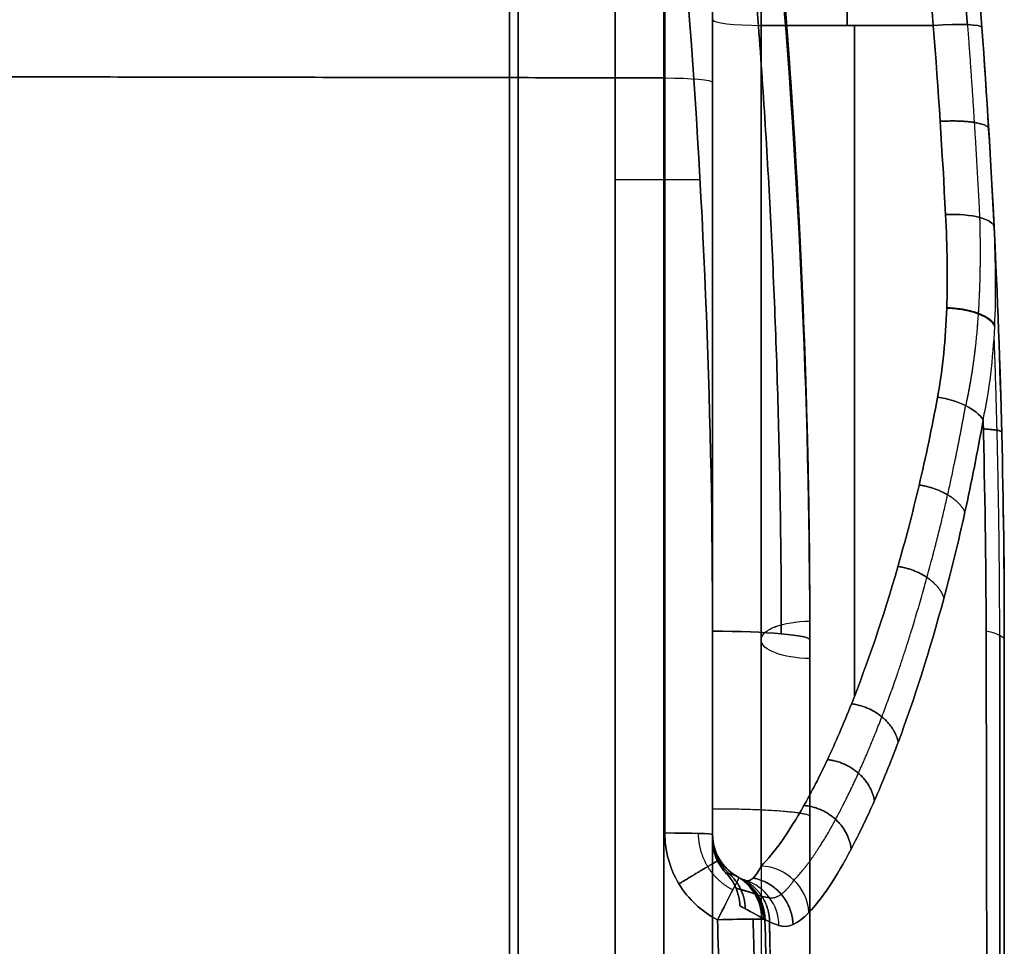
# Model space of a CAD drawing. Header units: millimetres. Extents: x 0 to 284, y -110 to 65.
# Tile 224 of 227: x 274 to 284, y 14 to 24. Entities that reach past the tile are written whole.
import ezdxf

# ---------------------------------------------------------------- set-up
doc = ezdxf.new("R2010")
doc.units = ezdxf.units.MM
doc.layers.add('Layer 01', color=7, linetype='Continuous', true_color=0x000000)

# ---------------------------------------------------------------- blocks, each defined once
blk = doc.blocks.new('Block 01')
at = {"layer": 'Layer 01'}
for p, q in [((278.913, -35.652), (278.913, 35.652)), ((281, 27.402, -27.858), (281, 15.523, -27.858)), ((281, 27.402, 27.858), (281, 15.523, 27.858)), ((279, 24.826, 24.199), (279, 14, 24.199)), ((279, 24.826, -24.199), (279, 14, -24.199)), ((279, 22.195, 26.632), (279, 22.195, 17.767)), ((279, 22.195, -17.767), (279, 22.195, -26.632)), ((281.5, 17.5, 7.249), (281.5, 5.543, 2.296)), ((281.5, 17.5, -7.249), (281.5, 5.543, -2.296)), ((282, 17.5), (282, 6.5)), ((282, 17.5, -6.708), (282, 6.179, -2.018)), ((282, 17.5, 11.223), (282, 4.617, 11.223)), ((282, 17.5, -11.223), (282, 4.617, -11.223)), ((284, 17.5), (284, -17.5))]:
    blk.add_line(p, q, dxfattribs=at)
at = {"layer": 'Layer 01', "extrusion": (0, 0, -1)}
for centre, radius, start, end in [((-198.125, 17.5), 85.875, 165.37291, 180), ((-198.125, 17.5), 83.875, 168.05904, 180), ((-198.125, 17.5, -12.008), 83.875, 173.02511, 180), ((-198.125, 17.5, 12.008), 83.875, 173.02511, 180), ((-281.5, 15.5, 29.259), 0.5, 294.1625, 0), ((-281.5, 15.5, 38.863), 0.5, 298.4057, 0), ((-281.5, 15.5, -29.259), 0.5, 294.1625, 0), ((-281.5, 15.5, -38.863), 0.5, 298.4057, 0)]:
    blk.add_arc(centre, radius, start, end, dxfattribs=at)
at = {"layer": 'Layer 01', "extrusion": (-1, 3.70209e-17, 2.34731e-16)}
blk.add_arc((0, -181.359, -281), 201.859, 96.79297, 101.13238, dxfattribs=at)
at = {"layer": 'Layer 01', "extrusion": (1, -4.39498e-17, 2.92668e-16)}
blk.add_arc((0, 181.359, 281.5), 201.359, 276.79297, 280.28757, dxfattribs=at)
at = {"layer": 'Layer 01', "extrusion": (1, 4.35489e-17, 2.89998e-16)}
blk.add_arc((0, -181.359, 281.5), 201.359, 79.71243, 83.20703, dxfattribs=at)
at = {"layer": 'Layer 01', "extrusion": (1, 0, 0)}
for start, end in [(28.7626, 66.1823), (293.8177, 331.2374)]:
    blk.add_arc((0, 0, 278.913), 35.077, start, end, dxfattribs=at)
at = {"layer": 'Layer 01', "extrusion": (1, 2.4154e-17, 2.15275e-16)}
blk.add_arc((0, -181.359, 280), 199.359, 81.20311, 85.99322, dxfattribs=at)
at = {"layer": 'Layer 01', "extrusion": (1, -2.39283e-17, 2.13264e-16)}
blk.add_arc((0, 181.359, 280), 199.359, 274.00678, 278.79689, dxfattribs=at)
at = {"layer": 'Layer 01', "extrusion": (1, 2.40867e-17, 2.15908e-16)}
blk.add_arc((0, -181.359, 279), 200.359, 81.27559, 85.99322, dxfattribs=at)
at = {"layer": 'Layer 01', "extrusion": (-1, -2.43917e-17, 2.18642e-16)}
blk.add_arc((0, 181.359, -279), 200.359, 261.27559, 265.99322, dxfattribs=at)
at = {"layer": 'Layer 01', "extrusion": (-1, 8.82534e-18, 9.62188e-18)}
blk.add_arc((0, 0, -279), 34.668, 113.8177, 151.2374, dxfattribs=at)
at = {"layer": 'Layer 01', "extrusion": (-1, -4.64193e-18, 5.06089e-18)}
blk.add_arc((0, 0, -279), 34.668, 208.7626, 246.1823, dxfattribs=at)
at = {"layer": 'Layer 01', "extrusion": (-1, -9.13859e-18, 9.1711e-32)}
for start, end in [(113.8177, 151.2374), (222.795, 246.1823)]:
    blk.add_arc((0, 0, -279), 34.668, start, end, dxfattribs=at)
at = {"layer": 'Layer 01', "extrusion": (1, 1.59098e-33, -1.45263e-33)}
blk.add_arc((23, -36, 280.509), 3.063, 275.2051, 0, dxfattribs=at)
at = {"layer": 'Layer 01', "extrusion": (1, 8.20379e-20, 7.49042e-20)}
blk.add_arc((23, 36, 280.509), 3.063, 360, 84.7949, dxfattribs=at)
at = {"layer": 'Layer 01', "extrusion": (-1, 9.04282e-19, -8.25649e-19)}
blk.add_arc((-23, -36, -281), 2.564, 180, 264.7949, dxfattribs=at)
at = {"layer": 'Layer 01', "extrusion": (-1, -7.71585e-34, -7.04491e-34)}
blk.add_arc((-23, 36, -281), 2.564, 95.2051, 180, dxfattribs=at)
at = {"layer": 'Layer 01', "extrusion": (-1, 0, 0)}
for centre, radius, start, end in [((-23, -36, -281), 2.564, 180, 264.7949), ((-23, 36, -281), 2.564, 95.2051, 180), ((-25, 28.516, -281), 9.5, 276.793, 0), ((-25, -28.516, -282.459), 10, 36.0952, 83.207), ((-25, 28.516, -282.46), 10, 276.793, 323.9047), ((-12, 84.75, -281), 123.814, 264.79488, 268.38013)]:
    blk.add_arc(centre, radius, start, end, dxfattribs=at)
at = {"layer": 'Layer 01', "extrusion": (-7.05555e-15, 0.99298, 0.118282)}
blk.add_arc((-281.5, -21.773, 21.452), 0.5, 0, 90, dxfattribs=at)
at = {"layer": 'Layer 01', "extrusion": (1, -1.20879e-18, 1.07334e-18)}
blk.add_arc((25, -28.516, 281), 9.5, 96.793, 180, dxfattribs=at)
at = {"layer": 'Layer 01', "extrusion": (8.40445e-16, -0.99298, 0.118282)}
blk.add_arc((281.5, 21.773, -21.452), 0.5, 180, 270, dxfattribs=at)
at = {"layer": 'Layer 01', "extrusion": (1, 1.6455e-34, 1.46112e-34)}
blk.add_arc((25, 28.516, 281), 9.5, 180, 263.207, dxfattribs=at)
at = {"layer": 'Layer 01', "extrusion": (-1, -5.90035e-19, 6.31873e-19)}
blk.add_arc((-25, -28.516, -281.5), 10, 10.7151, 83.207, dxfattribs=at)
at = {"layer": 'Layer 01', "extrusion": (-1, 3.15123e-18, 3.37468e-18)}
blk.add_arc((-25, 28.516, -281.5), 10, 276.793, 349.2849, dxfattribs=at)
at = {"layer": 'Layer 01', "extrusion": (0.072789, -0.990346, 0.117968)}
blk.add_arc((284.25, 18.309, -0.776), 0.5, 0, 89.5032, dxfattribs=at)
at = {"layer": 'Layer 01', "extrusion": (0.072789, -0.990346, -0.117968)}
blk.add_arc((284.25, -18.309, -0.776), 0.5, 270.4968, 0, dxfattribs=at)
at = {"layer": 'Layer 01', "extrusion": (-1, 2.78593e-13, 4.67204e-12)}
blk.add_arc((-12, -84.75, -280.509), 124.313, 91.61987, 95.20512, dxfattribs=at)
at = {"layer": 'Layer 01', "extrusion": (-1, -1.72159e-17, 2.88712e-16)}
blk.add_arc((-12, 84.75, -280.509), 124.313, 264.79488, 268.38013, dxfattribs=at)
at = {"layer": 'Layer 01', "extrusion": (-1.18644e-15, -0.995876, -0.090722)}
blk.add_arc((280.5, -40.502, -19.639), 0.5, 271, 0, dxfattribs=at)
at = {"layer": 'Layer 01', "extrusion": (-8.38983e-15, 0.995876, -0.090722)}
blk.add_arc((-280.5, 40.502, 19.639), 0.5, 91, 180, dxfattribs=at)
at = {"layer": 'Layer 01', "extrusion": (-1, -1.73141e-17, 2.9036e-16)}
blk.add_arc((-12, 84.75, -281), 123.814, 264.79488, 268.38013, dxfattribs=at)
at = {"layer": 'Layer 01', "extrusion": (-1, 1.72496e-17, 2.89278e-16)}
blk.add_arc((-12, -84.75, -281), 123.814, 91.61987, 95.20512, dxfattribs=at)
at = {"layer": 'Layer 01', "extrusion": (0.046917, -0.948802, 0.312368)}
blk.add_arc((284.123, 20.018, -1.516), 0.5, 360, 89.1151, dxfattribs=at)
at = {"layer": 'Layer 01', "extrusion": (0.046917, -0.948802, -0.312368)}
blk.add_arc((284.123, -20.018, -1.516), 0.5, 270.8849, 0, dxfattribs=at)
at = {"layer": 'Layer 01', "extrusion": (0.151506, 0.855636, -0.494907)}
blk.add_arc((-275.532, 50.95, 50.202), 0.5, 84.9918, 156.3588, dxfattribs=at)
at = {"layer": 'Layer 01', "extrusion": (0.151506, 0.855636, 0.494907)}
blk.add_arc((-275.532, -50.95, 50.202), 0.5, 203.6412, 275.0082, dxfattribs=at)
at = {"layer": 'Layer 01', "extrusion": (8.44291e-18, -0.92388, -0.382683)}
blk.add_arc((282, 0, -18.942), 0.5, 90, 270, dxfattribs=at)
at = {"layer": 'Layer 01', "extrusion": (-4.14707e-18, 0.92388, -0.382683)}
blk.add_arc((-282, 0, 18.942), 0.5, 270, 89.975, dxfattribs=at)
at = {"layer": 'Layer 01', "extrusion": (2.83107e-15, 0.996101, -0.088224)}
blk.add_arc((-281, 17.707, 16), 1, 90, 180, dxfattribs=at)
at = {"layer": 'Layer 01', "extrusion": (0, 0.996101, 0.088224)}
blk.add_arc((-281, -17.707, 16), 1, 180, 270, dxfattribs=at)
at = {"layer": 'Layer 01', "extrusion": (-1, 7.81628e-17, 9.85651e-16)}
blk.add_arc((0, -181.359, -281), 199.359, 94.00678, 95.06143, dxfattribs=at)
at = {"layer": 'Layer 01', "extrusion": (-1, -7.8277e-17, 9.87091e-16)}
blk.add_arc((0, 181.359, -281), 199.359, 264.93857, 265.99322, dxfattribs=at)
at = {"layer": 'Layer 01', "extrusion": (-4.63777e-14, 0.995913, -0.090323)}
blk.add_arc((-281, 20.193, 15.74), 3, 159.6622, 180, dxfattribs=at)
at = {"layer": 'Layer 01', "extrusion": (-2.0703e-14, -0.995913, -0.090323)}
blk.add_arc((281, -20.193, -15.74), 3, 339.6622, 360, dxfattribs=at)
at = {"layer": 'Layer 01', "extrusion": (-1, 7.82637e-17, 9.86924e-16)}
blk.add_arc((0, -181.359, -282), 198.359, 94.00678, 95.06143, dxfattribs=at)
at = {"layer": 'Layer 01', "extrusion": (-1, -7.81496e-17, 9.85484e-16)}
blk.add_arc((0, 181.359, -282), 198.359, 264.93857, 265.99322, dxfattribs=at)
at = {"layer": 'Layer 01', "extrusion": (4.0113e-15, -0.9996, -0.028268)}
blk.add_arc((280.5, -39.437, -14.391), 0.5, 271, 0, dxfattribs=at)
at = {"layer": 'Layer 01', "extrusion": (-3.53107e-18, -0.9996, 0.028268)}
blk.add_arc((280.5, 39.437, -14.391), 0.5, 0, 89, dxfattribs=at)
at = {"layer": 'Layer 01'}
for centre, end in [((281.5, 15.5, -28.516), 251.7933), ((281.5, 15.5, -30.001), 240.4541), ((281.5, 15.5, -38.699), 240.4541), ((281.5, 15.5, 28.516), 251.7933)]:
    blk.add_arc(centre, 0.5, 180, end, dxfattribs=at)
at = {"layer": 'Layer 01', "extrusion": (4.03801e-15, -5.81479e-15, -1)}
blk.add_arc((-281.5, 15.5, -30.001), 0.5, 299.5459, 360, dxfattribs=at)
at = {"layer": 'Layer 01', "extrusion": (-1.04802e-15, -6.10623e-16, -1)}
blk.add_arc((-281.5, 15.5, -38.699), 0.5, 299.5459, 0, dxfattribs=at)
at = {"layer": 'Layer 01', "extrusion": (-0.174846, -0.183061, 0.967428)}
blk.add_arc((193.424, 205.094, -26.208), 0.5, 46.1395, 132.7383, dxfattribs=at)
at = {"layer": 'Layer 01', "extrusion": (0.174846, 0.183061, 0.967428)}
blk.add_arc((-193.424, -205.094, 26.208), 0.5, 226.1395, 312.7383, dxfattribs=at)
at = {"layer": 'Layer 01', "extrusion": (0.889048, -0.457777, 0.005866)}
blk.add_arc((141.647, -40.452, 242.943), 0.5, 271.5321, 0, dxfattribs=at)
at = {"layer": 'Layer 01', "extrusion": (0.889048, -0.457777, -0.005866)}
blk.add_arc((141.647, 40.452, 242.943), 0.5, 360, 88.4679, dxfattribs=at)
at = {"layer": 'Layer 01', "extrusion": (0.103313, -0.058561, 0.992923)}
for centre in [(151.298, -230.976, 66.6), (151.298, -239.135, -1.614)]:
    blk.add_arc(centre, 0.5, 300.8493, 360, dxfattribs=at)
at = {"layer": 'Layer 01', "extrusion": (-0.103313, 0.058561, 0.992923)}
for centre in [(-151.298, 239.135, 1.614), (-151.298, 230.976, -66.6)]:
    blk.add_arc(centre, 0.5, 120.8493, 180, dxfattribs=at)
at = {"layer": 'Layer 01', "extrusion": (0.110948, -0.057128, 0.992183)}
blk.add_arc((141.647, -236.405, 69.068), 0.5, 298.5371, 360, dxfattribs=at)
at = {"layer": 'Layer 01', "extrusion": (0.110948, -0.057128, -0.992183)}
blk.add_arc((141.647, 236.405, 69.068), 0.5, 0, 61.4629, dxfattribs=at)
at = {"layer": 'Layer 01', "extrusion": (-0.137826, 0.045333, 0.989419)}
blk.add_arc((-101.678, 263.923, -9.881), 0.5, 109.4946, 180, dxfattribs=at)
at = {"layer": 'Layer 01', "extrusion": (0.137826, -0.045333, 0.989419)}
blk.add_arc((101.678, -263.923, 9.881), 0.5, 289.4946, 0, dxfattribs=at)
at = {"layer": 'Layer 01', "extrusion": (-0.017452, -0.021086, 0.999625)}
blk.add_arc((207.188, 189.311, -44.225), 0.5, 41.2152, 89.7956, dxfattribs=at)
at = {"layer": 'Layer 01', "extrusion": (0.017452, 0.021086, 0.999625)}
blk.add_arc((-207.188, -189.311, 44.225), 0.5, 221.2152, 269.7956, dxfattribs=at)
at = {"layer": 'Layer 01', "extrusion": (0.028127, -0.999392, -0.02059)}
blk.add_arc((281.342, -39.156, -5.894), 0.5, 271.0336, 6.2954, dxfattribs=at)
at = {"layer": 'Layer 01', "extrusion": (0.028127, -0.999392, 0.02059)}
blk.add_arc((281.342, 39.156, -5.894), 0.5, 353.7046, 88.9664, dxfattribs=at)
at = {"layer": 'Layer 01'}
for points, degree in [([(281.5, 35.96, 16.763), (282.377, 31.972, 17.487), (282.969, 27.925, 18.097), (283.27, 23.817, 18.586)], 3), ([(283.27, 23.817, -18.586), (282.969, 27.925, -18.097), (282.377, 31.972, -17.487), (281.5, 35.96, -16.763)], 3), ([(283.769, 23.795, 18.09), (283.466, 27.916, 17.602), (282.87, 31.977, 16.993), (281.988, 35.979, 16.271)], 3), ([(281.988, 35.979, -16.271), (282.87, 31.977, -16.993), (283.466, 27.916, -17.602), (283.769, 23.795, -18.09)], 3), ([(280.677, 32.336, 12.854), (281.547, 27.498, 10.849), (281.989, 22.596, 8.818), (282, 17.691, 6.787)], 3), ([(282, 17.691, -6.787), (281.989, 22.596, -8.818), (281.547, 27.498, -10.849), (280.677, 32.336, -12.854)], 3), ([(282, 17.5, 7.79), (282, 22.339, 9.794), (281.581, 27.176, 11.797), (280.745, 31.953, 13.775)], 3), ([(280.745, 31.953, -13.775), (281.581, 27.176, -11.797), (282, 22.339, -9.794), (282, 17.5, -7.79)], 3), ([(280, 30.488, 15.655), (280.664, 26.231, 16.314), (281, 21.931, 16.838), (281, 17.588, 17.223)], 3), ([(281, 17.588, -17.223), (281, 21.931, -16.838), (280.664, 26.231, -16.314), (280, 30.488, -15.655)], 3), ([(282, 17.5, 16.227), (282, 21.873, 15.844), (281.66, 26.203, 15.322), (280.988, 30.49, 14.667)], 3), ([(280.988, 30.49, -14.667), (281.66, 26.203, -15.322), (282, 21.873, -15.844), (282, 17.5, -16.227)], 3), ([(283.27, 23.817, -18.586), (282.385, 23.817, -18.586), (281.5, 23.817, -18.586)], 2), ([(281.5, 23.817, 18.586), (282.385, 23.817, 18.586), (283.27, 23.817, 18.586)], 2), ([(283.27, 23.817, 18.586), (283.322, 23.151, 18.666), (283.363, 22.503, 18.81), (283.396, 21.873, 19.018)], 3), ([(283.396, 21.873, -19.018), (283.363, 22.503, -18.81), (283.322, 23.151, -18.666), (283.27, 23.817, -18.586)], 3), ([(283.895, 21.741, 18.543), (283.862, 22.407, 18.325), (283.821, 23.091, 18.173), (283.769, 23.795, 18.09)], 3), ([(283.769, 23.795, -18.09), (283.821, 23.091, -18.173), (283.862, 22.407, -18.325), (283.895, 21.741, -18.543)], 3), ([(280.509, 23.278, 39.051), (270.509, 23.294, 39.225), (260.509, 23.31, 39.398)], 2), ([(260.509, 23.31, -39.398), (270.509, 23.294, -39.225), (280.509, 23.278, -39.051)], 2), ([(280.872, 22.229, 16.757), (280.436, 22.229, 16.757), (280, 22.229, 16.757)], 2), ([(280.872, 22.229, -16.757), (280.436, 22.229, -16.757), (280, 22.229, -16.757)], 2), ([(284, 17.5, 18.688), (284, 18.912, 18.565), (283.965, 20.326, 18.517), (283.895, 21.741, 18.543)], 3), ([(283.895, 21.741, -18.543), (283.965, 20.326, -18.517), (284, 18.912, -18.565), (284, 17.5, -18.688)], 3), ([(283.782, 19.761, 19.601), (283.801, 19.037, 19.624), (283.811, 18.315, 19.666), (283.813, 17.594, 19.727)], 3), ([(283.813, 17.594, -19.727), (283.811, 18.315, -19.666), (283.801, 19.037, -19.624), (283.782, 19.761, -19.601)], 3), ([(282, 17.5, -6.708), (282, 17.564, -6.734), (282, 17.628, -6.76), (282, 17.691, -6.787)], 3), ([(282, 17.691, 6.787), (282, 17.628, 6.76), (282, 17.564, 6.734), (282, 17.5, 6.708)], 3), ([(282, 17.5, -6.708), (282, 17.5), (282, 17.5, 6.708)], 2), ([(282, 17.5, 6.708), (282, 11.839, 4.363), (282, 6.179, 2.018)], 2), ([(282, 17.5, 16.227), (282, 17.5, 12.008), (282, 17.5, 7.79)], 2), ([(282, 17.5, -7.79), (282, 17.5, -12.008), (282, 17.5, -16.227)], 2), ([(282, 6.179, -2.018), (282, 11.839, -4.363), (282, 17.5, -6.708)], 2), ([(282, 17.31, 7.711), (282, 17.373, 7.737), (282, 17.437, 7.764), (282, 17.5, 7.79)], 3), ([(282, 17.5, -7.79), (282, 17.436, -7.764), (282, 17.372, -7.737), (282, 17.309, -7.711)], 3), ([(284, 17.5, 18.688), (284, 17.5), (284, 17.5, -18.688)], 2), ([(284, 17.5, -18.688), (284, 11.667, -19.217), (284, 0, -19.743), (284, -11.667, -19.217), (284, -17.5, -18.688)], 3), ([(284, -17.5, 18.688), (284, -11.667, 19.217), (284, 0, 19.743), (284, 11.667, 19.217), (284, 17.5, 18.688)], 3), ([(282, 17.31, 7.711), (282, 17.309, 7.711), (282, 17.309, 7.711), (282, 17.309, 7.711)], 3), ([(282, 5.796, 2.942), (282, 11.552, 5.326), (282, 17.309, 7.711)], 2), ([(282, 17.309, -7.711), (282, 11.552, -5.326), (282, 5.796, -2.942)], 2), ([(281, 15.5, -28.516), (281, 15.5, -29.259), (281, 15.5, -30.001)], 2), ([(281, 15.5, -38.699), (281, 15.5, -38.857), (281, 15.5, -39.014)], 2), ([(281, 15.5, 30.001), (281, 15.5, 29.259), (281, 15.5, 28.516)], 2), ([(281, 15.5, 39.014), (281, 15.5, 38.857), (281, 15.5, 38.699)], 2), ([(281.344, 15.025, -28.516), (281.389, 15.01, -27.892), (281.442, 15.059, -27.269), (281.5, 15.174, -26.657)], 3), ([(281.5, 15.174, 26.657), (281.442, 15.059, 27.269), (281.389, 15.01, 27.892), (281.344, 15.025, 28.516)], 3), ([(281.253, 15.065, 38.699), (281.259, 15.062, 38.808), (281.265, 15.059, 38.917), (281.271, 15.055, 39.027)], 3), ([(281.271, 15.055, -39.027), (281.265, 15.059, -38.917), (281.259, 15.062, -38.808), (281.253, 15.065, -38.699)], 3), ([(281.683, 14.563, 28.585), (281.773, 14.533, 27.934), (281.877, 14.574, 27.291), (281.991, 14.696, 26.655)], 3), ([(281.991, 14.696, -26.655), (281.877, 14.574, -27.291), (281.773, 14.533, -27.934), (281.683, 14.563, -28.585)], 3), ([(281.051, 14.621, -39.526), (281.075, 13.748, -39.544), (281.097, 12.874, -39.553), (281.115, 12, -39.553)], 3), ([(281.115, 12, 39.553), (281.097, 12.874, 39.553), (281.075, 13.748, 39.544), (281.051, 14.621, 39.526)], 3), ([(281.539, 14.624, 38.972), (281.527, 14.63, 38.864), (281.515, 14.636, 38.756), (281.504, 14.643, 38.648)], 3), ([(281.504, 14.643, 30.052), (281.555, 14.614, 29.562), (281.615, 14.586, 29.073), (281.683, 14.563, 28.585)], 3), ([(281.683, 14.563, -28.585), (281.615, 14.586, -29.073), (281.555, 14.614, -29.562), (281.504, 14.643, -30.052)], 3), ([(281.504, 14.643, -38.648), (281.515, 14.636, -38.756), (281.527, 14.63, -38.864), (281.539, 14.624, -38.972)], 3), ([(281.539, 14.624, -38.972), (281.564, 13.753, -38.989), (281.585, 12.882, -38.998), (281.603, 12.01, -38.998)], 3), ([(281.603, 12.01, 38.998), (281.585, 12.882, 38.998), (281.564, 13.753, 38.989), (281.539, 14.624, 38.972)], 3)]:
    blk.add_open_spline(points, degree=degree, dxfattribs=at)
for points, weights, degree in [([(283.621, 23.825, 18.44), (283.318, 27.941, 17.95), (282.723, 31.997, 17.34), (281.839, 36.008, 16.612)], [0.855082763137, 0.856345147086, 0.858099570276, 0.860282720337], 3), ([(281.839, 36.008, -16.612), (282.723, 31.997, -17.34), (283.318, 27.941, -17.95), (283.621, 23.825, -18.44)], [0.860282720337, 0.858099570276, 0.856345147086, 0.855082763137], 3), ([(282.385, 31.331, -17.547), (282.385, 27.584, -18.138), (282.385, 23.817, -18.586)], [0.99977555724, 0.999707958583, 0.99999516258], 2), ([(282.385, 23.817, 18.586), (282.385, 27.584, 18.138), (282.385, 31.331, 17.547)], [0.99999516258, 0.999707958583, 0.99977555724], 2), ([(280.69, 30.551, 15.357), (281.365, 26.255, 16.02), (281.705, 21.931, 16.546), (281.707, 17.562, 16.931)], [0.857715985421, 0.855772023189, 0.85436634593, 0.853553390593], 3), ([(281.707, 17.562, -16.931), (281.705, 21.931, -16.546), (281.365, 26.255, -16.02), (280.69, 30.551, -15.357)], [0.853553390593, 0.85436634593, 0.855772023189, 0.857715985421], 3), ([(280.5, 13.93, 17.513), (280.5, 20.349, 17.063), (280.5, 26.726, 16.2)], [0.999998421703, 0.99932413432, 0.999690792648], 2), ([(280.5, 26.726, -16.2), (280.5, 20.349, -17.063), (280.5, 13.93, -17.513)], [0.999690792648, 0.99932413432, 0.999998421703], 2), ([(283.621, 23.825, 18.44), (283.672, 23.147, 18.519), (283.714, 22.486, 18.666), (283.746, 21.844, 18.876)], [0.855082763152, 0.855771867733, 0.85615219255, 0.856273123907], 3), ([(283.621, 23.825, -18.44), (283.672, 23.147, -18.519), (283.714, 22.486, -18.666), (283.746, 21.844, -18.876)], [0.855082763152, 0.855771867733, 0.85615219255, 0.856273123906], 3), ([(283.34, 22.831, 18.754), (283.833, 22.86, 18.748), (283.839, 22.753, 18.266)], [1, 0.711779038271, 1.00000595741], 2), ([(283.839, 22.753, -18.266), (283.833, 22.86, -18.748), (283.34, 22.831, -18.754)], [1.00000587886, 0.711779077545, 1], 2), ([(283.408, 20.917, 19.388), (283.834, 20.905, 19.393), (283.902, 20.732, 19.01)], [0.999999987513, 0.761466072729, 0.999999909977], 2), ([(283.901, 20.722, -19.015), (283.833, 20.896, -19.397), (283.408, 20.908, -19.392)], [1, 0.761946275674, 0.999999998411], 2), ([(283.953, 17.548, 19.216), (283.952, 18.576, 19.127), (283.933, 19.601, 19.079), (283.896, 20.623, 19.069)], [0.992145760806, 0.992103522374, 0.992087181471, 0.992096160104], 3), ([(283.953, 17.548, -19.216), (283.952, 18.576, -19.127), (283.933, 19.601, -19.079), (283.896, 20.623, -19.069)], [0.992145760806, 0.992103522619, 0.99208718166, 0.992096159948], 3), ([(283.973, 19.638, 18.559), (283.973, 19.656, 19.099), (283.784, 19.669, 19.604)], [0.999999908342, 0.984188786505, 1.00000347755], 2), ([(283.784, 19.669, -19.604), (283.973, 19.656, -19.099), (283.973, 19.638, -18.559)], [1.00000347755, 0.984188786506, 0.999999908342], 2), ([(283.595, 18.813, 20.212), (283.489, 19.039, 20.487), (283.124, 19.092, 20.448)], [1.00000000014, 0.803023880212, 1], 2), ([(283.124, 19.092, -20.448), (283.489, 19.039, -20.487), (283.595, 18.813, -20.212)], [1, 0.803023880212, 1.00000000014], 2), ([(283.38, 17.934, 20.923), (283.284, 18.199, 21.185), (282.906, 18.255, 21.133)], [0.999999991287, 0.792527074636, 1], 2), ([(282.906, 18.255, -21.133), (283.284, 18.199, -21.185), (283.38, 17.934, -20.923)], [1, 0.792527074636, 0.999999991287], 2), ([(282, 17.5, 16.227), (282, 15.681, 16.388), (282, 13.86, 16.515)], [0.999994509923, 0.999952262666, 0.999994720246], 2), ([(282, 13.86, -16.515), (282, 15.681, -16.388), (282, 17.5, -16.227)], [0.999994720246, 0.999952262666, 0.999994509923], 2), ([(282.909, 16.449, 22.583), (282.834, 16.791, 22.806), (282.429, 16.842, 22.733)], [1.00000002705, 0.769745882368, 1], 2), ([(282.429, 16.842, -22.733), (282.834, 16.791, -22.806), (282.909, 16.449, -22.583)], [1, 0.769745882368, 1.00000002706], 2), ([(282.665, 15.846, 23.527), (282.602, 16.224, 23.722), (282.181, 16.268, 23.642)], [1.00000164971, 0.758124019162, 1], 2), ([(282.181, 16.268, -23.642), (282.602, 16.224, -23.722), (282.665, 15.846, -23.527)], [1, 0.758124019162, 1.00000164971], 2), ([(282.426, 15.35, 24.525), (282.376, 15.761, 24.688), (281.94, 15.797, 24.604)], [1.00000000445, 0.747011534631, 1], 2), ([(281.94, 15.797, -24.604), (282.376, 15.761, -24.688), (282.426, 15.35, -24.525)], [1, 0.747011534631, 1.00000000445], 2), ([(281, 15.764, 17.376), (282, 15.764, 17.376), (282, 15.685, 16.379)], [0.999973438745, 0.707087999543, 0.999973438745], 2), ([(281, 15.764, -17.376), (282, 15.764, -17.376), (282, 15.685, -16.379)], [0.999973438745, 0.707087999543, 0.999973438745], 2), ([(281, 15.471, -32.175), (281, 15.245, -32.171), (281.169, 15.096, -32.169)], [1, 0.874905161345, 0.921337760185], 2), ([(281, 15.471, -36.525), (281, 15.245, -36.529), (281.169, 15.096, -36.531)], [1, 0.874912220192, 0.921342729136], 2), ([(281.169, 15.096, 32.169), (281, 15.245, 32.171), (281, 15.471, 32.175)], [0.921337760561, 0.874905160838, 1], 2), ([(281.169, 15.096, 36.531), (281, 15.245, 36.529), (281, 15.471, 36.525)], [0.921342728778, 0.874912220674, 1], 2), ([(281, 15.447, -34.35), (281, 15.244, -34.35), (281.141, 15.099, -34.35)], [1, 0.89716630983, 0.936698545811], 2), ([(281.141, 15.099, 34.35), (281, 15.244, 34.35), (281, 15.447, 34.35)], [0.936698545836, 0.897166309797, 1], 2), ([(280.655, 14.991, -39.525), (281.07, 15.244, -39.512), (281.073, 15.239, -39.025)], [0.999999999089, 0.716739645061, 1.00000000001], 2), ([(281.073, 15.239, 39.025), (281.07, 15.244, 39.512), (280.655, 14.991, 39.525)], [1.00000000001, 0.716739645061, 0.999999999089], 2), ([(281.281, 14.764, 34.349), (281.276, 14.959, 34.349), (281.141, 15.099, 34.349)], [1, 0.931778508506, 1.00000000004], 2), ([(281.141, 15.099, -34.349), (281.276, 14.959, -34.349), (281.281, 14.764, -34.349)], [1.00000000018, 0.931778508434, 1], 2), ([(281.337, 14.734, 36.502), (281.332, 14.952, 36.508), (281.169, 15.096, 36.521)], [1, 0.916853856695, 1.00000000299], 2), ([(281.337, 14.734, 32.197), (281.332, 14.952, 32.19), (281.169, 15.096, 32.178)], [1, 0.916831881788, 1.00000000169], 2), ([(281.169, 15.096, -36.521), (281.332, 14.952, -36.508), (281.337, 14.734, -36.502)], [1.00000000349, 0.916853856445, 1], 2), ([(281.169, 15.096, -32.178), (281.332, 14.952, -32.19), (281.337, 14.734, -32.197)], [1.00000000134, 0.916831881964, 1], 2), ([(281.521, 14.633, 38.81), (281.516, 14.923, 38.828), (281.262, 15.06, 38.863)], [1, 0.864744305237, 1], 2), ([(281.262, 15.06, -38.863), (281.516, 14.923, -38.828), (281.521, 14.633, -38.81)], [1, 0.864744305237, 1], 2), ([(281.587, 14.6, 29.318), (281.581, 14.916, 29.3), (281.295, 15.044, 29.258)], [1, 0.845458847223, 1], 2), ([(281.295, 15.044, -29.258), (281.581, 14.916, -29.3), (281.587, 14.6, -29.318)], [1, 0.845458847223, 1], 2), ([(281.828, 14.572, 27.615), (281.813, 14.979, 27.639), (281.417, 15.051, 27.581)], [1.00001078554, 0.775623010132, 1.0000084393], 2), ([(281.417, 15.051, -27.581), (281.813, 14.979, -27.639), (281.828, 14.572, -27.615)], [1.00000840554, 0.775623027, 1.00001078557], 2), ([(281.586, 14.849, 28.558), (281.663, 14.837, 27.916), (281.748, 14.898, 27.29), (281.838, 15.029, 26.691)], [0.908307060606, 0.895662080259, 0.881115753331, 0.863889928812], 3), ([(281.586, 14.849, -28.558), (281.663, 14.837, -27.916), (281.748, 14.898, -27.29), (281.838, 15.029, -26.691)], [0.908307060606, 0.895662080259, 0.881115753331, 0.863889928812], 3), ([(281.464, 14.877, 38.995), (281.454, 14.88, 38.887), (281.444, 14.884, 38.778), (281.434, 14.888, 38.67)], [0.929785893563, 0.931545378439, 0.933233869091, 0.934853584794], 3), ([(281.434, 14.888, 30.03), (281.478, 14.871, 29.535), (281.53, 14.857, 29.042), (281.586, 14.849, 28.558)], [0.934853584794, 0.927493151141, 0.918731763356, 0.908307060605], 3), ([(281.434, 14.888, -30.03), (281.478, 14.871, -29.535), (281.53, 14.857, -29.042), (281.586, 14.849, -28.558)], [0.934853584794, 0.927493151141, 0.918731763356, 0.908307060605], 3), ([(281.464, 14.877, -38.995), (281.454, 14.88, -38.887), (281.444, 14.884, -38.778), (281.434, 14.888, -38.67)], [0.929785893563, 0.931545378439, 0.933233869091, 0.934853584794], 3), ([(281.482, 12.008, -39.383), (281.463, 12.881, -39.383), (281.442, 13.755, -39.375), (281.417, 14.628, -39.357)], [0.836700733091, 0.836735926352, 0.836819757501, 0.836952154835], 3), ([(281.417, 14.628, 39.357), (281.442, 13.755, 39.375), (281.463, 12.881, 39.383), (281.482, 12.008, 39.383)], [0.836952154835, 0.836819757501, 0.836735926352, 0.836700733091], 3), ([(281.586, 14.601, 29.326), (281.67, 9.741, 29.669), (281.713, 4.872, 29.841), (281.713, 0, 29.841)], [0.986113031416, 0.985837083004, 0.985994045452, 0.986583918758], 3), ([(281.586, -14.601, -29.324), (281.755, -4.875, -30.011), (281.755, 4.875, -30.011), (281.586, 14.601, -29.324)], [0.985436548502, 0.983707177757, 0.983707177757, 0.985436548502], 3)]:
    blk.add_rational_spline(points, weights, degree=degree, dxfattribs=at)
for points, knots in [([(280.711, 31.959, 13.779), (281.139, 29.546, 12.779), (281.461, 27.109, 11.77), (281.892, 22.217, 9.744), (282, 19.761, 8.727), (282, 17.31, 7.711)], [0, 0, 0, 0, 8.047083, 8.047083, 16.092858, 16.092858, 16.092858, 16.092858]), ([(280.711, 31.959, -13.779), (281.139, 29.546, -12.779), (281.461, 27.109, -11.77), (281.892, 22.216, -9.744), (282, 19.76, -8.726), (282, 17.309, -7.711)], [0, 0, 0, 0, 8.047083, 8.047083, 16.094164, 16.094164, 16.094164, 16.094164]), ([(283.396, 21.873, 19.018), (283.413, 21.545, 19.126), (283.419, 21.224, 19.25), (283.397, 20.597, 19.531), (283.369, 20.289, 19.689), (283.314, 19.993, 19.86)], [0, 0, 0, 0, 1.035371, 1.035371, 2.070742, 2.070742, 2.070742, 2.070742]), ([(283.314, 19.993, -19.86), (283.369, 20.29, -19.688), (283.397, 20.596, -19.532), (283.419, 21.223, -19.251), (283.413, 21.544, -19.126), (283.396, 21.873, -19.018)], [0, 0, 0, 0, 1.035375, 1.035375, 2.07075, 2.07075, 2.07075, 2.07075]), ([(283.782, 19.761, 19.601), (283.849, 20.067, 19.39), (283.885, 20.389, 19.194), (283.917, 21.05, 18.84), (283.913, 21.391, 18.682), (283.895, 21.741, 18.543)], [0, 0, 0, 0, 1.130238, 1.130238, 2.260476, 2.260476, 2.260476, 2.260476]), ([(283.782, 19.761, -19.601), (283.849, 20.069, -19.389), (283.885, 20.388, -19.194), (283.917, 21.048, -18.841), (283.913, 21.389, -18.682), (283.895, 21.741, -18.543)], [-2.260487, -2.260487, -2.260487, -2.260487, -1.130243, -1.130243, 0, 0, 0, 0]), ([(283.314, 19.993, 19.86), (283.255, 19.68, 20.041), (283.192, 19.378, 20.238), (283.055, 18.797, 20.665), (282.981, 18.516, 20.895), (282.753, 17.721, 21.622), (282.592, 17.251, 22.155), (282.346, 16.634, 23.027), (282.263, 16.442, 23.331), (282.099, 16.092, 23.957), (282.018, 15.936, 24.278), (281.783, 15.518, 25.26), (281.635, 15.309, 25.943), (281.5, 15.174, 26.657)], [0, 0, 0, 0, 1.099354, 1.099354, 2.198708, 2.198708, 4.397415, 4.397415, 5.496769, 5.496769, 6.596123, 6.596123, 8.794831, 8.794831, 8.794831, 8.794831]), ([(281.5, 15.174, -26.657), (281.635, 15.309, -25.943), (281.783, 15.518, -25.26), (282.018, 15.936, -24.278), (282.099, 16.092, -23.957), (282.263, 16.442, -23.331), (282.346, 16.634, -23.027), (282.592, 17.251, -22.155), (282.753, 17.721, -21.622), (282.981, 18.516, -20.895), (283.055, 18.797, -20.665), (283.192, 19.378, -20.238), (283.255, 19.68, -20.041), (283.314, 19.993, -19.86)], [0, 0, 0, 0, 2.198708, 2.198708, 3.298062, 3.298062, 4.397415, 4.397415, 6.596123, 6.596123, 7.695477, 7.695477, 8.794831, 8.794831, 8.794831, 8.794831]), ([(281.991, 14.696, 26.655), (282.126, 14.838, 25.912), (282.273, 15.059, 25.201), (282.505, 15.5, 24.179), (282.585, 15.665, 23.846), (282.747, 16.034, 23.194), (282.83, 16.236, 22.878), (283.073, 16.887, 21.974), (283.232, 17.381, 21.422), (283.456, 18.215, 20.67), (283.528, 18.51, 20.431), (283.662, 19.119, 19.991), (283.725, 19.434, 19.788), (283.782, 19.761, 19.601)], [0, 0, 0, 0, 2.287094, 2.287094, 3.430641, 3.430641, 4.574188, 4.574188, 6.861282, 6.861282, 8.004829, 8.004829, 9.148376, 9.148376, 9.148376, 9.148376]), ([(283.782, 19.761, -19.601), (283.725, 19.434, -19.788), (283.662, 19.119, -19.991), (283.528, 18.51, -20.431), (283.456, 18.215, -20.67), (283.232, 17.381, -21.422), (283.073, 16.887, -21.974), (282.83, 16.236, -22.878), (282.747, 16.034, -23.194), (282.585, 15.665, -23.846), (282.505, 15.5, -24.179), (282.273, 15.059, -25.201), (282.126, 14.838, -25.912), (281.991, 14.696, -26.655)], [0, 0, 0, 0, 1.143547, 1.143547, 2.287094, 2.287094, 4.574188, 4.574188, 5.717735, 5.717735, 6.861282, 6.861282, 9.148376, 9.148376, 9.148376, 9.148376]), ([(283.813, 17.594, 19.727), (283.819, 14.666, 19.976), (283.824, 11.733, 20.162), (283.83, 5.867, 20.411), (283.831, 2.933, 20.473), (283.831, 0, 20.473)], [-17.616581, -17.616581, -17.616581, -17.616581, -8.808291, -8.808291, 0, 0, 0, 0]), ([(283.813, -17.594, -19.727), (283.819, -14.667, -19.976), (283.824, -11.733, -20.162), (283.83, -5.867, -20.411), (283.833, -0.001, -20.535), (283.83, 5.866, -20.411), (283.824, 11.733, -20.162), (283.819, 14.667, -19.976), (283.813, 17.594, -19.727)], [-35.234475, -35.234475, -35.234475, -35.234475, -26.425856, -26.425856, -17.617237, -8.808619, -8.808619, 0, 0, 0, 0]), ([(280.509, 15.514, -39.514), (280.509, 15.33, -39.519), (280.56, 15.147, -39.523), (280.702, 14.913, -39.526), (280.761, 14.841, -39.527), (280.895, 14.716, -39.527), (280.969, 14.664, -39.527), (281.051, 14.621, -39.526)], [-1.106965, -1.106965, -1.106965, -1.106965, -0.553482, -0.553482, -0.276741, -0.276741, 0, 0, 0, 0]), ([(281.051, 14.621, 39.526), (280.969, 14.664, 39.527), (280.895, 14.716, 39.527), (280.761, 14.841, 39.527), (280.702, 14.913, 39.526), (280.56, 15.147, 39.523), (280.509, 15.33, 39.519), (280.509, 15.514, 39.514)], [-1.106965, -1.106965, -1.106965, -1.106965, -0.830224, -0.830224, -0.553482, -0.553482, 0, 0, 0, 0]), ([(281, 15.5, -39.014), (281, 15.408, -39.019), (281.026, 15.317, -39.023), (281.121, 15.162, -39.027), (281.189, 15.098, -39.028), (281.271, 15.055, -39.027)], [0, 0, 0, 0, 0.2773694, 0.2773694, 0.5547389, 0.5547389, 0.5547389, 0.5547389]), ([(281.271, 15.055, 39.027), (281.189, 15.098, 39.028), (281.121, 15.162, 39.027), (281.026, 15.317, 39.023), (281, 15.408, 39.019), (281, 15.5, 39.014)], [0, 0, 0, 0, 0.2773694, 0.2773694, 0.5547389, 0.5547389, 0.5547389, 0.5547389]), ([(281, 15.5, -30.001), (281, 15.5, -30.726), (281, 15.484, -31.451), (281, 15.457, -32.9), (281, 15.447, -33.625), (281, 15.447, -35.075), (281, 15.457, -35.8), (281, 15.484, -37.249), (281, 15.5, -37.974), (281, 15.5, -38.699)], [0, 0, 0, 0, 2.174751, 2.174751, 4.349503, 4.349503, 6.524254, 6.524254, 8.699005, 8.699005, 8.699005, 8.699005]), ([(281, 15.5, 38.699), (281, 15.5, 37.974), (281, 15.484, 37.249), (281, 15.457, 35.8), (281, 15.447, 35.075), (281, 15.447, 33.625), (281, 15.457, 32.9), (281, 15.484, 31.451), (281, 15.5, 30.726), (281, 15.5, 30.001)], [0, 0, 0, 0, 2.174751, 2.174751, 4.349503, 4.349503, 6.524254, 6.524254, 8.699005, 8.699005, 8.699005, 8.699005]), ([(281.253, 15.065, 30.001), (281.216, 15.086, 30.725), (281.188, 15.093, 31.45), (281.15, 15.099, 32.899), (281.141, 15.099, 33.625), (281.141, 15.099, 35.075), (281.15, 15.099, 35.8), (281.188, 15.093, 37.25), (281.216, 15.086, 37.975), (281.253, 15.065, 38.699)], [0, 0, 0, 0, 2.175708, 2.175708, 4.351416, 4.351416, 6.527124, 6.527124, 8.702832, 8.702832, 8.702832, 8.702832]), ([(281.253, 15.065, -38.699), (281.216, 15.086, -37.975), (281.188, 15.093, -37.25), (281.15, 15.099, -35.801), (281.141, 15.099, -35.076), (281.141, 15.099, -33.625), (281.15, 15.099, -32.9), (281.188, 15.093, -31.45), (281.216, 15.086, -30.725), (281.253, 15.065, -30.001)], [0, 0, 0, 0, 2.175708, 2.175708, 4.351416, 4.351416, 6.527124, 6.527124, 8.702832, 8.702832, 8.702832, 8.702832]), ([(281.253, 15.065, -30.001), (281.262, 15.06, -29.839), (281.271, 15.055, -29.676), (281.28, 15.051, -29.514), (281.299, 15.041, -29.181), (281.321, 15.033, -28.849), (281.344, 15.025, -28.516)], [-1.488214, -1.488214, -1.488214, -1.488214, -1.000036, -1.000036, -1.000036, 0, 0, 0, 0]), ([(281.344, 15.025, 28.516), (281.332, 15.029, 28.679), (281.322, 15.033, 28.841), (281.311, 15.037, 29.003), (281.29, 15.046, 29.336), (281.271, 15.055, 29.668), (281.253, 15.065, 30.001)], [-1.488213, -1.488213, -1.488213, -1.488213, -1.000031, -1.000031, -1.000031, 0, 0, 0, 0]), ([(281.504, 14.643, 38.648), (281.43, 14.686, 37.935), (281.374, 14.714, 37.22), (281.3, 14.754, 35.786), (281.281, 14.764, 35.068), (281.281, 14.764, 33.633), (281.3, 14.754, 32.914), (281.374, 14.714, 31.481), (281.43, 14.686, 30.765), (281.504, 14.643, 30.052)], [0, 0, 0, 0, 2.154336, 2.154336, 4.308673, 4.308673, 6.463009, 6.463009, 8.617345, 8.617345, 8.617345, 8.617345]), ([(281.504, 14.643, -30.052), (281.43, 14.686, -30.766), (281.374, 14.714, -31.48), (281.3, 14.754, -32.913), (281.281, 14.764, -33.631), (281.281, 14.764, -35.067), (281.3, 14.754, -35.785), (281.374, 14.714, -37.219), (281.43, 14.686, -37.935), (281.504, 14.643, -38.648)], [0, 0, 0, 0, 2.154336, 2.154336, 4.308673, 4.308673, 6.463009, 6.463009, 8.617345, 8.617345, 8.617345, 8.617345])]:
    blk.add_open_spline(points, degree=3, knots=knots, dxfattribs=at)
for points, weights, knots in [([(283.746, 21.844, 18.876), (283.755, 21.514, 18.992), (283.753, 21.186, 19.127), (283.711, 20.539, 19.436), (283.672, 20.219, 19.61), (283.602, 19.908, 19.801)], [0.856273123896, 0.8641580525, 0.872360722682, 0.889105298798, 0.897695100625, 0.906125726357], [0, 0, 0, 0, 1.130249, 1.130249, 2.260499, 2.260499, 2.260499, 2.260499]), ([(283.746, 21.844, -18.876), (283.755, 21.507, -18.995), (283.753, 21.176, -19.132), (283.71, 20.53, -19.44), (283.671, 20.216, -19.611), (283.602, 19.908, -19.801)], [0.856273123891, 0.864317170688, 0.872610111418, 0.889336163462, 0.897769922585, 0.906125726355], [0, 0, 0, 0, 1.130247, 1.130247, 2.260494, 2.260494, 2.260494, 2.260494]), ([(281.838, 15.029, 26.691), (281.969, 15.164, 25.973), (282.113, 15.372, 25.283), (282.342, 15.794, 24.287), (282.42, 15.952, 23.962), (282.58, 16.305, 23.327), (282.661, 16.499, 23.018), (282.9, 17.124, 22.135), (283.057, 17.6, 21.593), (283.279, 18.41, 20.851), (283.351, 18.695, 20.617), (283.484, 19.285, 20.184), (283.546, 19.591, 19.984), (283.602, 19.908, 19.801)], [0.863889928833, 0.866673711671, 0.869938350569, 0.875289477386, 0.877149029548, 0.880975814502, 0.882931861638, 0.888755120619, 0.892616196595, 0.898087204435, 0.899859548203, 0.903164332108, 0.904708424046, 0.906125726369], [0, 0, 0, 0, 2.287091, 2.287091, 3.430636, 3.430636, 4.574182, 4.574182, 6.861273, 6.861273, 8.004818, 8.004818, 9.148364, 9.148364, 9.148364, 9.148364]), ([(281.838, 15.029, -26.691), (281.969, 15.164, -25.973), (282.113, 15.372, -25.283), (282.342, 15.794, -24.287), (282.42, 15.952, -23.962), (282.58, 16.305, -23.327), (282.661, 16.499, -23.018), (282.9, 17.124, -22.135), (283.057, 17.6, -21.593), (283.279, 18.41, -20.851), (283.351, 18.695, -20.617), (283.484, 19.285, -20.184), (283.546, 19.591, -19.984), (283.602, 19.908, -19.801)], [0.863889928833, 0.866673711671, 0.86993835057, 0.875289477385, 0.877149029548, 0.880975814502, 0.882931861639, 0.888755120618, 0.892616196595, 0.898087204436, 0.899859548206, 0.903164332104, 0.904708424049, 0.906125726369], [0, 0, 0, 0, 2.287091, 2.287091, 3.430636, 3.430636, 4.574182, 4.574182, 6.861273, 6.861273, 8.004818, 8.004818, 9.148364, 9.148364, 9.148364, 9.148364]), ([(283.953, -17.548, 19.216), (283.956, -11.7, 19.729), (283.957, -5.848, 19.984), (283.957, 5.848, 19.984), (283.956, 11.7, 19.729), (283.953, 17.548, 19.216)], [0.992145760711, 0.992668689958, 0.9929144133, 0.9929144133, 0.992668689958, 0.992145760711], [0, 0, 0, 0, 17.620546, 17.620546, 35.241093, 35.241093, 35.241093, 35.241093]), ([(283.953, 17.548, -19.216), (283.956, 11.7, -19.729), (283.957, 5.848, -19.984), (283.957, -5.848, -19.984), (283.956, -11.7, -19.729), (283.953, -17.548, -19.216)], [0.992145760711, 0.992668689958, 0.9929144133, 0.9929144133, 0.992668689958, 0.992145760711], [0, 0, 0, 0, 17.620546, 17.620546, 35.241093, 35.241093, 35.241093, 35.241093]), ([(281.208, 14.928, -39.375), (281.102, 14.983, -39.376), (281.012, 15.067, -39.376), (280.889, 15.271, -39.372), (280.856, 15.39, -39.369), (280.856, 15.51, -39.365)], [0.85824859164, 0.858542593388, 0.858618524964, 0.858121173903, 0.857539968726, 0.856625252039], [0, 0, 0, 0, 0.555995, 0.555995, 1.111991, 1.111991, 1.111991, 1.111991]), ([(281.208, 14.928, 39.375), (281.102, 14.983, 39.376), (281.012, 15.067, 39.376), (280.889, 15.271, 39.372), (280.856, 15.39, 39.369), (280.856, 15.51, 39.365)], [0.85824859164, 0.858542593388, 0.858618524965, 0.858121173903, 0.857539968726, 0.856625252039], [0, 0, 0, 0, 0.555995, 0.555995, 1.111991, 1.111991, 1.111991, 1.111991]), ([(281.07, 15.245, -30.001), (281.058, 15.265, -30.703), (281.049, 15.267, -31.438), (281.038, 15.265, -32.889), (281.036, 15.261, -33.623), (281.036, 15.261, -35.076), (281.038, 15.265, -35.811), (281.049, 15.267, -37.262), (281.058, 15.265, -37.997), (281.07, 15.245, -38.699)], [0.867025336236, 0.89078613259, 0.906709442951, 0.927612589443, 0.932552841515, 0.932555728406, 0.927617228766, 0.906714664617, 0.890790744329, 0.867025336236], [0, 0, 0, 0, 2.176285, 2.176285, 4.35257, 4.35257, 6.528854, 6.528854, 8.705139, 8.705139, 8.705139, 8.705139]), ([(281.07, 15.245, 30.001), (281.058, 15.265, 30.703), (281.049, 15.267, 31.438), (281.038, 15.265, 32.889), (281.036, 15.261, 33.623), (281.036, 15.261, 35.076), (281.038, 15.265, 35.811), (281.049, 15.267, 37.262), (281.058, 15.265, 37.997), (281.07, 15.245, 38.699)], [0.867025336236, 0.89078613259, 0.906709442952, 0.927612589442, 0.93255284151, 0.932555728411, 0.927617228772, 0.906714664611, 0.890790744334, 0.867025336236], [0, 0, 0, 0, 2.176285, 2.176285, 4.35257, 4.35257, 6.528854, 6.528854, 8.705139, 8.705139, 8.705139, 8.705139]), ([(281.434, 14.888, 38.67), (281.371, 14.911, 37.958), (281.323, 14.924, 37.234), (281.259, 14.941, 35.793), (281.242, 14.945, 35.07), (281.242, 14.945, 33.629), (281.259, 14.941, 32.905), (281.323, 14.924, 31.466), (281.371, 14.911, 30.742), (281.434, 14.888, 30.03)], [0.934853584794, 0.94573673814, 0.953387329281, 0.963466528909, 0.965891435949, 0.965887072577, 0.963453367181, 0.953378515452, 0.945737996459, 0.934853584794], [0, 0, 0, 0, 2.175709, 2.175709, 4.351417, 4.351417, 6.527126, 6.527126, 8.702834, 8.702834, 8.702834, 8.702834]), ([(281.434, 14.888, -38.67), (281.371, 14.911, -37.958), (281.323, 14.924, -37.234), (281.259, 14.941, -35.793), (281.242, 14.945, -35.07), (281.242, 14.945, -33.629), (281.259, 14.941, -32.905), (281.323, 14.924, -31.466), (281.371, 14.911, -30.742), (281.434, 14.888, -30.03)], [0.934853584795, 0.945736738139, 0.953387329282, 0.963466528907, 0.96589143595, 0.965887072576, 0.963453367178, 0.953378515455, 0.945737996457, 0.934853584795], [0, 0, 0, 0, 2.175709, 2.175709, 4.351417, 4.351417, 6.527126, 6.527126, 8.702834, 8.702834, 8.702834, 8.702834])]:
    blk.add_rational_spline(points, weights, degree=3, knots=knots, dxfattribs=at)

msp = doc.modelspace()

# ---------------------------------------------------------------- block references
at = {"layer": 'Layer 01'}
msp.add_blockref('Block 01', (0, 0), dxfattribs=at)

doc.saveas('drawing.dxf')
